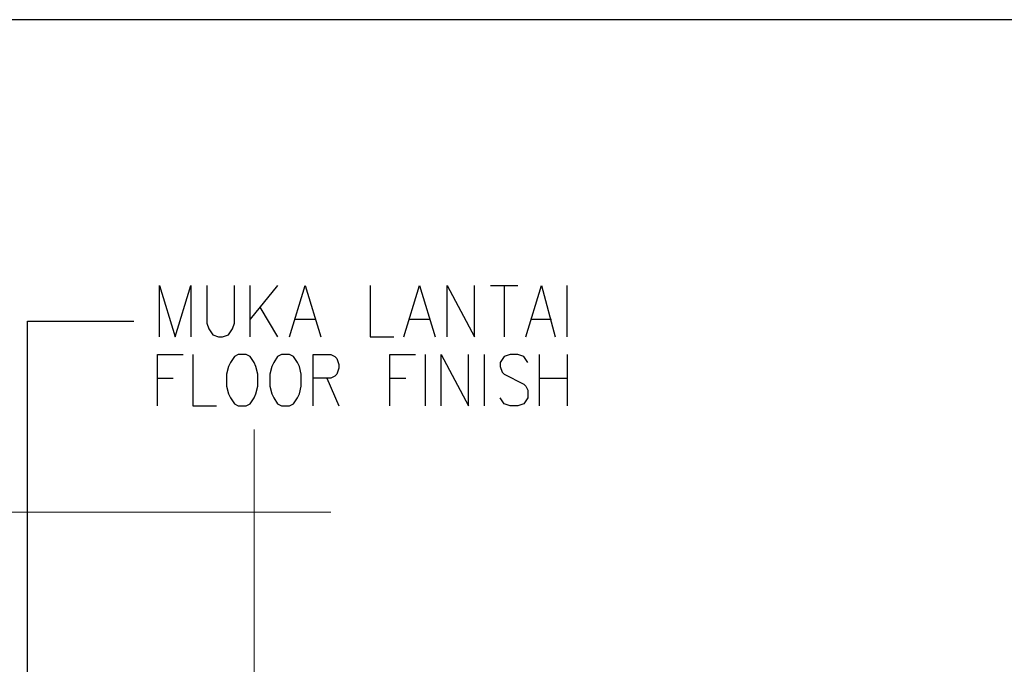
# Model space of a CAD drawing. Header units: millimetres. Extents: x 0 to 420, y 0 to 297.
# Tile 93 of 100: x 208 to 229, y 246 to 260. Entities that reach past the tile are written whole.
import ezdxf

# ---------------------------------------------------------------- set-up
doc = ezdxf.new("R2010")
doc.units = ezdxf.units.MM
doc.layers.add('LINE_000000', color=7, linetype='Continuous')

msp = doc.modelspace()

# ---------------------------------------------------------------- linework, layer by layer
at = {"layer": 'LINE_000000', "lineweight": 25}
for p, q in [((212.894, 252.857), (212.894, 253.958)), ((213.487, 253.958), (212.894, 253.238)), ((218.059, 253.958), (218.652, 253.958)), ((218.355, 253.958), (218.355, 252.857)), ((219.71, 252.857), (219.71, 253.958)), ((213.106, 253.492), (213.487, 252.857)), ((213.868, 253.238), (214.291, 253.238)), ((216.323, 253.238), (216.747, 253.238)), ((218.948, 253.238), (219.371, 253.238)), ((216.662, 251.375), (216.662, 252.476)), ((217.932, 251.375), (217.932, 252.476)), ((219.117, 251.375), (219.117, 252.476)), ((219.71, 252.476), (219.71, 251.375)), ((210.905, 251.968), (211.243, 251.968)), ((214.545, 251.968), (214.799, 251.375)), ((215.9, 251.968), (216.239, 251.968)), ((219.117, 251.968), (219.71, 251.968))]:
    msp.add_line(p, q, dxfattribs=at)
at = {"layer": 'LINE_000000', "lineweight": 18}
for p, q in [((212.979, 243.925), (212.979, 250.867)), ((214.63, 249.089), (197.358, 249.089))]:
    msp.add_line(p, q, dxfattribs=at)
at = {"layer": 'LINE_000000', "lineweight": 25}
for points in [[(51.858, 259.673), (51.858, 29.676), (335.026, 29.676), (335.026, 259.673), (51.858, 259.673)], [(51.858, 259.673), (51.858, 29.676), (335.026, 29.676), (335.026, 259.673), (51.858, 259.673)], [(212.64, 252.476), (212.556, 252.434), (212.471, 252.307), (212.429, 252.222), (212.386, 252.053), (212.386, 251.799), (212.429, 251.629), (212.471, 251.545), (212.556, 251.418), (212.64, 251.375), (212.81, 251.375), (212.894, 251.418), (212.979, 251.545), (213.021, 251.629), (213.064, 251.799), (213.064, 252.053), (213.021, 252.222), (212.979, 252.307), (212.894, 252.434), (212.81, 252.476), (212.64, 252.476)], [(213.572, 252.476), (213.487, 252.434), (213.402, 252.307), (213.36, 252.222), (213.318, 252.053), (213.318, 251.799), (213.36, 251.629), (213.402, 251.545), (213.487, 251.418), (213.572, 251.375), (213.741, 251.375), (213.826, 251.418), (213.91, 251.545), (213.953, 251.629), (213.995, 251.799), (213.995, 252.053), (213.953, 252.222), (213.91, 252.307), (213.826, 252.434), (213.741, 252.476), (213.572, 252.476)]]:
    msp.add_lwpolyline(points, close=True, dxfattribs=at)
for points in [[(210.947, 252.857), (210.947, 253.958), (211.286, 252.857), (211.624, 253.958), (211.624, 252.857)], [(211.963, 253.958), (211.963, 253.153), (212.005, 253.026), (212.09, 252.899), (212.217, 252.857), (212.302, 252.857), (212.429, 252.899), (212.513, 253.026), (212.556, 253.153), (212.556, 253.958)], [(213.741, 252.857), (214.08, 253.958), (214.418, 252.857)], [(215.477, 253.958), (215.477, 252.857), (215.985, 252.857)], [(216.196, 252.857), (216.535, 253.958), (216.874, 252.857)], [(217.128, 252.857), (217.128, 253.958), (217.72, 252.857), (217.72, 253.958)], [(218.821, 252.857), (219.16, 253.958), (219.456, 252.857)], [(208.111, 243.501), (208.111, 253.196), (210.397, 253.196)], [(210.905, 251.375), (210.905, 252.476), (211.455, 252.476)], [(211.667, 252.476), (211.667, 251.375), (212.175, 251.375)], [(214.249, 251.375), (214.249, 252.476), (214.63, 252.476), (214.715, 252.434), (214.757, 252.391), (214.799, 252.264), (214.799, 252.18), (214.757, 252.053), (214.715, 252.01), (214.63, 251.968), (214.249, 251.968)], [(215.9, 251.375), (215.9, 252.476), (216.45, 252.476)], [(217.001, 251.375), (217.001, 252.476), (217.593, 251.375), (217.593, 252.476)], [(218.863, 252.307), (218.779, 252.434), (218.652, 252.476), (218.482, 252.476), (218.355, 252.434), (218.271, 252.307), (218.271, 252.222), (218.313, 252.095), (218.355, 252.053), (218.44, 252.01), (218.694, 251.883), (218.779, 251.841), (218.821, 251.799), (218.863, 251.714), (218.863, 251.545), (218.779, 251.418), (218.652, 251.375), (218.482, 251.375), (218.355, 251.418), (218.271, 251.545)]]:
    msp.add_lwpolyline(points, dxfattribs=at)

doc.saveas('drawing.dxf')
